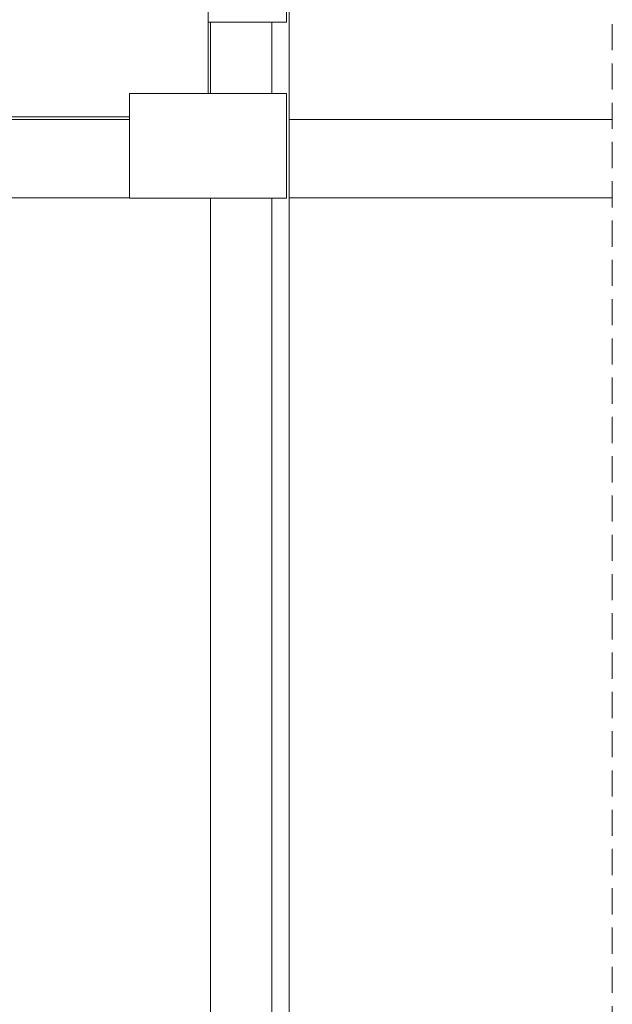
# Model space of a CAD drawing. Header units: millimetres. Extents: x 321 to 585, y -277 to 9.
# Tile 203 of 256: x 484.57 to 489.1, y -244.75 to -237.23. Entities that reach past the tile are written whole.
import ezdxf

# ---------------------------------------------------------------- set-up
doc = ezdxf.new("R2010")
doc.units = ezdxf.units.MM
doc.header["$MEASUREMENT"] = 0
doc.linetypes.add('JIS_02_2.0', pattern=[0.3, 0.2, -0.1])
for name, color, linetype, lineweight in [('DI-Área do detalhe', 7, 'JIS_02_2.0', 9), ('IFC-Laje-Contorno', 134, 'Continuous', 5), ('IFC-Pilar-Contorno', 83, 'Continuous', 5), ('IFC-Porta-Contorno', 142, 'Continuous', 5), ('IFC-Viga-Contorno', 66, 'Continuous', 5)]:
    doc.layers.add(name, color=color, linetype=linetype, lineweight=lineweight)

msp = doc.modelspace()

# ---------------------------------------------------------------- linework, layer by layer
at = {"layer": 'DI-Área do detalhe'}
msp.add_lwpolyline([(477.1295, -236.063), (489.1046, -236.063), (489.1046, -252.9014), (477.1295, -252.9014), (477.1295, -236.063)], dxfattribs=at)
at = {"layer": 'IFC-Laje-Contorno', "color": 7, "lineweight": 5}
for p, q in [((486.0139, -237.7931), (486.0139, -237.2474)), ((486.5004, -237.7931), (486.5004, -237.2474)), ((477.1295, -237.9717), (485.4129, -237.9717)), ((486.5004, -250.9475), (486.5004, -238.5931))]:
    msp.add_line(p, q, dxfattribs=at)
at = {"layer": 'IFC-Pilar-Contorno', "color": 7, "lineweight": 5}
for p, q in [((485.4129, -237.9263), (485.4129, -237.7931)), ((485.4129, -237.7931), (485.771, -237.7931)), ((485.771, -237.7931), (486.4132, -237.7931)), ((486.4132, -237.7931), (486.6129, -237.7931)), ((486.6129, -238.0318), (486.6129, -237.7931)), ((485.4129, -238.3544), (485.4129, -237.9263)), ((486.6129, -238.4599), (486.6129, -238.0318)), ((485.4129, -238.5931), (485.4129, -238.3544)), ((486.6129, -238.5931), (486.6129, -238.4599)), ((485.4129, -238.5931), (485.6127, -238.5931)), ((485.6127, -238.5931), (485.9708, -238.5931)), ((485.9708, -238.5931), (486.6129, -238.5931))]:
    msp.add_line(p, q, dxfattribs=at)
at = {"layer": 'IFC-Porta-Contorno', "color": 7, "lineweight": 5}
for p, q in [((486.0139, -237.2474), (486.0139, -237.1721)), ((486.6139, -237.2474), (486.6139, -237.134)), ((486.0139, -237.2474), (486.055, -237.2474)), ((486.055, -237.2474), (486.6139, -237.2474))]:
    msp.add_line(p, q, dxfattribs=at)
at = {"layer": 'IFC-Viga-Contorno', "color": 7, "lineweight": 5}
for p, q in [((486.6329, -237.9903), (486.6329, -236.063)), ((486.0329, -237.7931), (486.0329, -237.2474)), ((486.6129, -238.5931), (486.6129, -237.7931)), ((477.1295, -237.9903), (485.4129, -237.9903)), ((486.6329, -238.5903), (486.6329, -237.9903)), ((486.6329, -237.9903), (489.1046, -237.9903)), ((477.1295, -238.5903), (485.4129, -238.5903)), ((486.0329, -250.9475), (486.0329, -238.5931)), ((486.6329, -251.0475), (486.6329, -238.5903)), ((486.6329, -238.5903), (489.1046, -238.5903))]:
    msp.add_line(p, q, dxfattribs=at)

doc.saveas('drawing.dxf')
